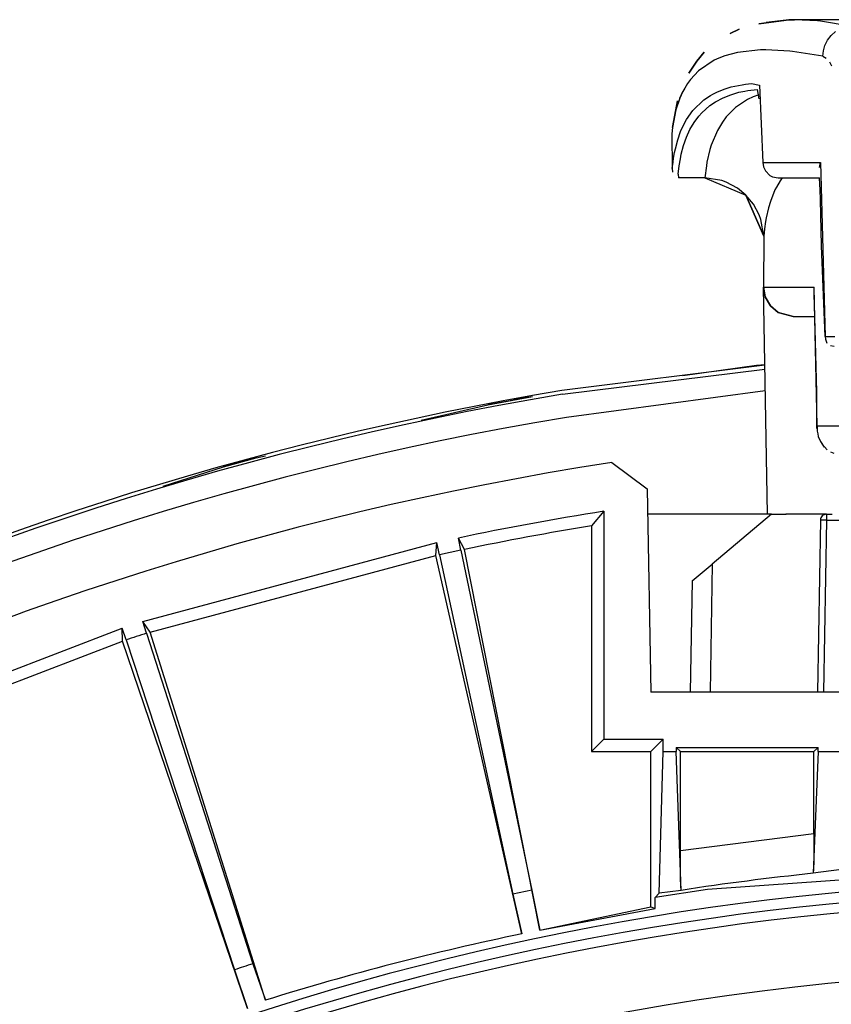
# Model space of a CAD drawing. Header units: millimetres. Extents: x -563 to -60, y -163 to 550.
# Tile 23 of 37: x -345 to -303, y 182 to 232. Entities that reach past the tile are written whole.
import ezdxf

# ---------------------------------------------------------------- set-up
doc = ezdxf.new("R2010")
doc.units = ezdxf.units.MM

# ---------------------------------------------------------------- blocks, each defined once
blk = doc.blocks.new('Rueckteil__8', base_point=(-447.893, -152.204))
at = {"color": 7, "linetype": 'Continuous'}
for p, q in [((-311.011, 214.164), (-307.286, 214.688)), ((-311.011, 214.164), (-307.286, 214.688)), ((-307.286, 214.688), (-306.861, 214.729)), ((-307.286, 214.688), (-306.861, 214.729)), ((-320.867, 212.682), (-318.616, 213.096)), ((-324.233, 211.911), (-320.867, 212.682)), ((-324.233, 211.911), (-320.867, 212.682)), ((-332.577, 210), (-332.119, 210.105)), ((-332.577, 210), (-332.119, 210.105)), ((-334.233, 209.548), (-332.577, 210)), ((-337.292, 208.565), (-334.233, 209.548)), ((-337.292, 208.565), (-334.233, 209.548))]:
    blk.add_line(p, q, dxfattribs=at)
for centre, start, end in [((-290.151, 51.668), 100.00022, 100.80021), ((-290.152, 51.668), 104.99979, 105.59979)]:
    blk.add_arc(centre, 163.918, start, end, dxfattribs=at)
blk = doc.blocks.new('Rueckteil-kpl___9', base_point=(-447.893, -152.204))
blk.add_blockref('Rueckteil__8', (-447.893, -152.204))
blk = doc.blocks.new('Stufenlinse__15', base_point=(-427.129, -85.347))
at = {"color": 7, "linetype": 'Continuous'}
blk.add_circle((-290.129, 51.653), 132.472, dxfattribs=at)
blk.add_arc((-290.129, 51.653), 137, 49.00569, 130.99431, dxfattribs=at)
at = {"color": 1, "linetype": 'Continuous'}
for radius in [136.456, 135.963]:
    blk.add_arc((-290.129, 51.653), radius, 48.91164, 131.08836, dxfattribs=at)
blk = doc.blocks.new('Kalibbriereinheit__16', base_point=(-427.129, -85.347))
blk.add_blockref('Stufenlinse__15', (-427.129, -85.347))
blk = doc.blocks.new('Elektronikeinheit_kpl___17', base_point=(-427.129, -85.347))
blk.add_blockref('Kalibbriereinheit__16', (-427.129, -85.347))
blk = doc.blocks.new('Frontteil__24', base_point=(-456.747, -152.348))
at = {"color": 7, "linetype": 'Continuous'}
blk.add_line((-306.861, 214.682), (-317.121, 213.403), dxfattribs=at)
at = {"color": 1, "linetype": 'Continuous'}
for p, q in [((-317.09, 213.219), (-306.857, 214.494)), ((-306.838, 213.389), (-316.895, 212.049))]:
    blk.add_line(p, q, dxfattribs=at)
for radius in [163.8, 162.615]:
    blk.add_arc((-290.129, 51.653), radius, 99.47369, 170.52632, dxfattribs=at)
at = {"color": 7, "linetype": 'Continuous'}
blk.add_arc((-290.129, 51.653), 163.987, 99.47368, 165.02592, dxfattribs=at)
blk = doc.blocks.new('Torsicherung__27', base_point=(-311.568, 207.153))
at = {"color": 7, "linetype": 'Continuous'}
for p, q in [((-307.164, 231.948), (-305.646, 232.148)), ((-305.646, 232.148), (-306.796, 232.018)), ((-305.646, 232.148), (-305.36, 232.153)), ((-305.36, 232.153), (-305.646, 232.148)), ((-274.898, 232.153), (-305.36, 232.153)), ((-308.615, 231.449), (-308.15, 231.674)), ((-310.295, 230.06), (-309.925, 230.515)), ((-310.696, 229.447), (-310.295, 230.06)), ((-311.156, 228.187), (-311.002, 228.523)), ((-307.253, 228.626), (-307.161, 228.152)), ((-311.353, 227.604), (-311.278, 228.051)), ((-311.533, 226.697), (-311.353, 227.604)), ((-311.568, 226.39), (-311.538, 224.63)), ((-311.538, 224.63), (-311.534, 224.447)), ((-304.1, 224.673), (-304.047, 224.939)), ((-309.899, 224.152), (-311.234, 224.153)), ((-309.899, 224.152), (-307.814, 223.283)), ((-309.899, 224.152), (-307.814, 223.283)), ((-309.035, 224.016), (-309.899, 224.152)), ((-308.81, 223.936), (-309.035, 224.016)), ((-306.47, 224.208), (-306.192, 224.153)), ((-306.192, 224.153), (-304.087, 224.153)), ((-304.078, 223.842), (-304.087, 224.153)), ((-308.248, 223.638), (-308.81, 223.936)), ((-307.814, 223.283), (-308.248, 223.638)), ((-304.067, 223.555), (-304.078, 223.842)), ((-304.048, 223.066), (-304.067, 223.555)), ((-307.814, 223.283), (-306.916, 221.205)), ((-307.432, 222.822), (-307.814, 223.283)), ((-303.987, 220.728), (-304.048, 223.066)), ((-307.147, 222.294), (-307.432, 222.822)), ((-307.056, 222.046), (-307.147, 222.294)), ((-306.916, 221.205), (-307.056, 222.046)), ((-306.916, 221.205), (-306.929, 218.626)), ((-303.816, 216.144), (-303.987, 220.728)), ((-306.929, 218.626), (-306.84, 218.14)), ((-306.729, 207.153), (-306.929, 218.626)), ((-306.84, 218.14), (-306.579, 217.688)), ((-304.378, 218.288), (-304.323, 216.514)), ((-306.579, 217.688), (-306.18, 217.354)), ((-306.18, 217.354), (-305.43, 217.153)), ((-305.43, 217.153), (-305.064, 217.153)), ((-305.064, 217.153), (-304.343, 217.153)), ((-304.323, 216.514), (-304.253, 213.343)), ((-303.816, 216.144), (-303.797, 216.008)), ((-303.797, 216.008), (-303.726, 215.808)), ((-303.538, 215.683), (-303.354, 215.653)), ((-304.253, 213.343), (-304.248, 212.369)), ((-304.248, 212.369), (-304.244, 211.494)), ((-304.188, 211.212), (-304.155, 211.08)), ((-304.053, 210.829), (-303.852, 210.545)), ((-306.517, 207.153), (-306.729, 207.153)), ((-303.937, 207.153), (-305.795, 207.153))]:
    blk.add_line(p, q, dxfattribs=at)
at = {"color": 1, "linetype": 'Continuous'}
for p, q in [((-304.192, 232.087), (-305.36, 232.153)), ((-304.05, 232.071), (-304.192, 232.087)), ((-302.54, 231.823), (-304.05, 232.071)), ((-303.51, 231.358), (-303.29, 231.557)), ((-303.82, 230.849), (-303.69, 231.117)), ((-303.69, 231.117), (-303.51, 231.358)), ((-308.242, 230.494), (-308.885, 230.324)), ((-307.077, 230.621), (-308.242, 230.494)), ((-306.809, 230.626), (-307.077, 230.621)), ((-305.6, 230.562), (-306.809, 230.626)), ((-305.455, 230.546), (-305.6, 230.562)), ((-303.923, 230.302), (-305.455, 230.546)), ((-303.923, 230.302), (-303.896, 230.572)), ((-303.896, 230.572), (-303.865, 230.711)), ((-303.865, 230.711), (-303.82, 230.849)), ((-309.414, 230.105), (-310.209, 229.567)), ((-309.189, 230.208), (-309.414, 230.105)), ((-308.885, 230.324), (-309.189, 230.208)), ((-303.923, 230.302), (-303.75, 230.211)), ((-303.589, 230.014), (-303.495, 229.828)), ((-310.209, 229.567), (-310.613, 229.134)), ((-310.613, 229.134), (-310.768, 228.92)), ((-311.002, 228.523), (-311.156, 228.187)), ((-310.907, 228.697), (-311.002, 228.523)), ((-310.768, 228.92), (-310.907, 228.697)), ((-309.483, 228.392), (-309.259, 228.503)), ((-309.259, 228.503), (-308.874, 228.655)), ((-308.874, 228.655), (-308.555, 228.751)), ((-308.582, 228.362), (-308.168, 228.482)), ((-308.555, 228.751), (-308.014, 228.864)), ((-308.168, 228.482), (-307.869, 228.545)), ((-308.014, 228.864), (-307.841, 228.889)), ((-307.869, 228.545), (-307.725, 228.57)), ((-307.841, 228.889), (-307.54, 228.921)), ((-307.725, 228.57), (-307.253, 228.626)), ((-307.54, 228.921), (-307.134, 228.841)), ((-307.134, 228.841), (-306.957, 224.939)), ((-311.156, 228.187), (-311.353, 227.604)), ((-310.503, 227.561), (-309.941, 228.099)), ((-309.941, 228.099), (-309.615, 228.317)), ((-309.646, 227.807), (-309.361, 228.001)), ((-309.615, 228.317), (-309.483, 228.392)), ((-309.361, 228.001), (-308.966, 228.21)), ((-308.966, 228.21), (-308.582, 228.362)), ((-307.736, 228.111), (-308.194, 227.821)), ((-307.448, 228.249), (-307.736, 228.111)), ((-307.17, 228.353), (-307.448, 228.249)), ((-311.353, 227.604), (-311.533, 226.697)), ((-310.826, 227.1), (-310.503, 227.561)), ((-310.05, 227.446), (-309.646, 227.807)), ((-308.339, 227.707), (-308.807, 227.237)), ((-308.194, 227.821), (-308.339, 227.707)), ((-310.944, 226.889), (-310.826, 227.1)), ((-310.441, 226.953), (-310.206, 227.271)), ((-310.206, 227.271), (-310.05, 227.446)), ((-308.807, 227.237), (-309.008, 226.968)), ((-311.533, 226.697), (-311.568, 226.39)), ((-311.267, 226.084), (-311.12, 226.503)), ((-311.12, 226.503), (-310.944, 226.889)), ((-310.822, 226.217), (-310.646, 226.601)), ((-310.646, 226.601), (-310.441, 226.953)), ((-309.254, 226.556), (-309.566, 225.809)), ((-309.008, 226.968), (-309.254, 226.556)), ((-311.386, 225.632), (-311.267, 226.084)), ((-310.968, 225.799), (-310.822, 226.217)), ((-311.425, 225.441), (-311.386, 225.632)), ((-311.086, 225.349), (-310.968, 225.799)), ((-309.633, 225.594), (-309.786, 224.949)), ((-309.566, 225.809), (-309.633, 225.594)), ((-311.503, 224.951), (-311.475, 225.147)), ((-311.475, 225.147), (-311.425, 225.441)), ((-311.19, 224.771), (-311.133, 225.121)), ((-311.133, 225.121), (-311.086, 225.349)), ((-311.538, 224.63), (-311.503, 224.951)), ((-311.238, 224.35), (-311.19, 224.771)), ((-309.818, 224.77), (-309.899, 224.152)), ((-309.786, 224.949), (-309.818, 224.77)), ((-306.957, 224.939), (-306.924, 224.721)), ((-306.957, 224.939), (-304.047, 224.939)), ((-306.924, 224.721), (-306.827, 224.507)), ((-306.827, 224.507), (-306.606, 224.28)), ((-304.047, 224.939), (-303.816, 216.144)), ((-311.238, 224.35), (-311.234, 224.153)), ((-306.606, 224.28), (-306.47, 224.208)), ((-306.083, 224.013), (-306.278, 223.681)), ((-305.983, 224.153), (-306.083, 224.013)), ((-306.346, 223.545), (-306.581, 222.96)), ((-306.278, 223.681), (-306.346, 223.545)), ((-306.675, 222.645), (-306.793, 222.13)), ((-306.581, 222.96), (-306.675, 222.645)), ((-306.793, 222.13), (-306.823, 221.959)), ((-306.877, 221.587), (-306.916, 221.205)), ((-306.823, 221.959), (-306.877, 221.587)), ((-306.929, 218.626), (-304.363, 218.626)), ((-304.207, 211.626), (-304.363, 218.626)), ((-303.816, 216.144), (-303.321, 216.144)), ((-303.816, 216.144), (-303.797, 216.008)), ((-304.207, 211.626), (-304.244, 211.494)), ((-304.207, 211.626), (-302.683, 211.626)), ((-304.207, 211.626), (-304.207, 211.348)), ((-304.207, 211.348), (-304.188, 211.212)), ((-304.155, 211.08), (-304.053, 210.829)), ((-304.053, 210.829), (-303.967, 210.689)), ((-303.967, 210.689), (-303.703, 210.416)), ((-303.547, 210.314), (-303.375, 210.236))]:
    blk.add_line(p, q, dxfattribs=at)
blk = doc.blocks.new('Lagerbock__28', base_point=(-310.629, 198.153))
at = {"color": 7, "linetype": 'Continuous'}
for p, q in [((-306.517, 207.153), (-309.519, 204.634)), ((-306.517, 207.153), (-305.781, 207.153)), ((-303.747, 207.153), (-303.455, 207.153)), ((-276.803, 207.153), (-276.511, 207.153)), ((-274.478, 207.153), (-273.742, 207.153)), ((-270.739, 204.634), (-273.742, 207.153)), ((-304.047, 206.858), (-304.199, 198.153)), ((-300.059, 198.153), (-300.211, 206.858)), ((-296.047, 206.858), (-296.199, 198.153)), ((-292.059, 198.153), (-292.211, 206.858)), ((-288.047, 206.858), (-288.199, 198.153)), ((-284.059, 198.153), (-284.211, 206.858)), ((-280.047, 206.858), (-280.199, 198.153)), ((-276.059, 198.153), (-276.211, 206.858)), ((-310.531, 203.784), (-309.519, 204.634)), ((-270.739, 204.634), (-269.727, 203.784)), ((-310.531, 203.784), (-310.629, 198.153)), ((-269.629, 198.153), (-269.727, 203.784))]:
    blk.add_line(p, q, dxfattribs=at)
at = {"color": 1, "linetype": 'Continuous'}
for p, q in [((-303.747, 207.153), (-303.747, 206.858)), ((-300.511, 207.153), (-300.511, 206.858)), ((-295.747, 207.153), (-295.747, 206.858)), ((-292.511, 207.153), (-292.511, 206.858)), ((-287.747, 207.153), (-287.747, 206.858)), ((-284.511, 207.153), (-284.511, 206.858)), ((-279.747, 207.153), (-279.747, 206.858)), ((-276.511, 207.153), (-276.511, 206.858)), ((-303.747, 206.858), (-303.899, 198.153)), ((-303.747, 206.858), (-300.511, 206.858)), ((-300.359, 198.153), (-300.511, 206.858)), ((-295.747, 206.858), (-295.899, 198.153)), ((-295.747, 206.858), (-292.511, 206.858)), ((-292.359, 198.153), (-292.511, 206.858)), ((-287.747, 206.858), (-287.899, 198.153)), ((-287.747, 206.858), (-284.511, 206.858)), ((-284.359, 198.153), (-284.511, 206.858)), ((-279.747, 206.858), (-279.899, 198.153)), ((-279.747, 206.858), (-276.511, 206.858)), ((-276.359, 198.153), (-276.511, 206.858)), ((-309.519, 204.634), (-309.632, 198.153)), ((-270.626, 198.153), (-270.739, 204.634))]:
    blk.add_line(p, q, dxfattribs=at)
at = {"color": 7, "linetype": 'Continuous'}
for centre, start, end in [((-303.75, 206.855), 89.4978, 179.5022), ((-300.509, 206.855), 0.4978, 90.5022), ((-295.75, 206.855), 89.4978, 179.5022), ((-292.509, 206.855), 0.4978, 90.5022), ((-287.75, 206.855), 89.4978, 179.5022), ((-284.509, 206.855), 0.4978, 90.5022), ((-279.75, 206.855), 89.4978, 179.5022), ((-276.509, 206.855), 0.4978, 90.5022)]:
    blk.add_arc(centre, 0.297, start, end, dxfattribs=at)
at = {"color": 1, "linetype": 'Continuous'}
for points in [[(-303.747, 206.858), (-303.834, 206.859), (-303.975, 206.859), (-304.038, 206.858), (-304.047, 206.858)], [(-300.211, 206.858), (-300.22, 206.858), (-300.283, 206.859), (-300.424, 206.859), (-300.511, 206.858)], [(-295.747, 206.858), (-295.834, 206.859), (-295.975, 206.859), (-296.038, 206.858), (-296.047, 206.858)], [(-292.211, 206.858), (-292.22, 206.858), (-292.283, 206.859), (-292.424, 206.859), (-292.511, 206.858)], [(-287.747, 206.858), (-287.834, 206.859), (-287.975, 206.859), (-288.038, 206.858), (-288.047, 206.858)], [(-284.211, 206.858), (-284.22, 206.858), (-284.283, 206.859), (-284.424, 206.859), (-284.511, 206.858)], [(-279.747, 206.858), (-279.834, 206.859), (-279.975, 206.859), (-280.038, 206.858), (-280.047, 206.858)], [(-276.211, 206.858), (-276.22, 206.858), (-276.283, 206.859), (-276.424, 206.859), (-276.511, 206.858)]]:
    blk.add_spline(points, degree=3, dxfattribs=at)
blk = doc.blocks.new('Torsicherung_EZ_kpl__31', base_point=(-311.568, 188.653))
for name, p in [('Torsicherung__27', (-311.568, 207.153)), ('Lagerbock__28', (-310.629, 198.153))]:
    blk.add_blockref(name, p)
blk = doc.blocks.new('Linsengehaeuse__52', base_point=(-448.248, -106.466))
at = {"color": 7, "linetype": 'Continuous'}
for p, q in [((-314.595, 209.771), (-312.809, 208.429)), ((-312.809, 208.429), (-312.629, 198.153)), ((-315.001, 207.306), (-315.629, 206.568)), ((-315.001, 207.306), (-315.001, 195.781)), ((-307.18, 207.153), (-312.786, 207.153)), ((-306.729, 207.153), (-307.18, 207.153)), ((-315.629, 206.568), (-315.629, 195.153)), ((-338.311, 201.737), (-323.444, 205.72)), ((-323.491, 205.067), (-323.444, 205.72)), ((-323.307, 205.107), (-323.444, 205.72)), ((-322.235, 205.335), (-322.359, 205.951)), ((-322.051, 205.373), (-322.359, 205.951)), ((-322.235, 205.335), (-323.307, 205.107)), ((-323.307, 205.107), (-319.598, 187.951)), ((-322.235, 205.335), (-318.646, 188.153)), ((-318.238, 186.133), (-322.051, 205.373)), ((-337.944, 201.194), (-323.491, 205.067)), ((-319.149, 185.939), (-323.491, 205.067)), ((-338.123, 201.137), (-338.311, 201.737)), ((-337.944, 201.194), (-338.311, 201.737)), ((-353.735, 195.878), (-339.366, 201.394)), ((-339.345, 200.739), (-339.366, 201.394)), ((-339.166, 200.798), (-339.366, 201.394)), ((-338.123, 201.137), (-332.758, 184.425)), ((-332.11, 182.587), (-337.944, 201.194)), ((-353.313, 195.377), (-339.345, 200.739)), ((-333.026, 182.17), (-339.345, 200.739)), ((-339.166, 200.798), (-333.683, 184.124)), ((-267.629, 198.153), (-312.629, 198.153)), ((-315.001, 195.781), (-315.629, 195.153)), ((-315.001, 195.781), (-312.001, 195.781)), ((-312.629, 195.153), (-312.001, 195.781)), ((-312.001, 195.153), (-312.001, 195.781)), ((-315.629, 195.153), (-312.629, 195.153)), ((-312.629, 187.299), (-312.629, 195.153)), ((-312.212, 187.997), (-312.001, 195.153)), ((-312.001, 195.153), (-311.339, 195.153)), ((-311.339, 195.362), (-311.339, 195.153)), ((-311.339, 195.362), (-311.129, 195.153)), ((-311.339, 195.362), (-304.17, 195.362)), ((-311.095, 188.14), (-311.339, 195.153)), ((-311.129, 195.153), (-304.379, 195.153)), ((-311.129, 190.157), (-311.129, 195.153)), ((-304.17, 195.153), (-304.413, 189)), ((-304.379, 195.153), (-304.17, 195.362)), ((-304.379, 191.014), (-304.379, 195.153)), ((-304.17, 195.153), (-304.17, 195.362)), ((-304.17, 195.153), (-302.628, 195.153)), ((-304.379, 191.014), (-304.385, 189.91)), ((-311.128, 189.578), (-311.129, 190.157)), ((-304.385, 189.91), (-304.389, 189.606)), ((-311.119, 188.744), (-311.128, 189.578)), ((-302.453, 189.259), (-304.413, 189)), ((-304.398, 189.231), (-304.413, 189)), ((-304.389, 189.606), (-304.398, 189.231)), ((-311.111, 188.369), (-311.119, 188.744)), ((-300.516, 188.84), (-309.759, 188.179)), ((-318.646, 188.153), (-319.598, 187.951)), ((-318.646, 188.153), (-318.238, 186.133)), ((-309.759, 188.179), (-312.402, 187.773)), ((-311.095, 188.14), (-311.111, 188.369)), ((-319.598, 187.951), (-319.149, 185.939)), ((-312.402, 187.773), (-312.212, 187.997)), ((-312.402, 187.222), (-312.402, 187.773)), ((-311.095, 188.14), (-312.212, 187.997)), ((-318.238, 186.133), (-312.629, 187.299)), ((-318.238, 186.133), (-312.402, 187.222)), ((-312.629, 187.299), (-312.402, 187.222)), ((-332.758, 184.425), (-332.11, 182.587)), ((-333.683, 184.124), (-333.026, 182.17))]:
    blk.add_line(p, q, dxfattribs=at)
at = {"color": 1, "linetype": 'Continuous'}
blk.add_line((-311.129, 190.157), (-304.379, 191.014), dxfattribs=at)
at = {"color": 7, "linetype": 'Continuous'}
for centre, radius, start, end in [((-290.129, 51.653), 160, 98.79581, 171.20419), ((-290.129, 51.653), 157.628, 99.07844, 101.79843), ((-290.129, 51.653), 157, 99.34741, 101.73121), ((-290.129, 51.653), 157, 107.8, 108.2), ((-291.256, 51.356), 137.443, 101.70906, 107.29236), ((-291.256, 51.356), 137.443, 101.70906, 107.29236), ((-290.129, 51.653), 139.447, 107.8, 108.2)]:
    blk.add_arc(centre, radius, start, end, dxfattribs=at)
at = {"color": 1, "linetype": 'Continuous'}
blk.add_arc((-290.129, 51.653), 138.088, 95.9375, 98.73292, dxfattribs=at)
blk = doc.blocks.new('Linsengehaeuse_kpl___56', base_point=(-469.229, -134.44))
for name, p in [('Torsicherung_EZ_kpl__31', (-311.568, 188.653)), ('Linsengehaeuse__52', (-448.248, -106.466))]:
    blk.add_blockref(name, p)
blk = doc.blocks.new('Lagerbock__59', base_point=(-310.629, 198.153))
at = {"color": 7, "linetype": 'Continuous'}
for p, q in [((-306.517, 207.153), (-309.519, 204.634)), ((-306.517, 207.153), (-305.781, 207.153)), ((-303.747, 207.153), (-303.455, 207.153)), ((-276.803, 207.153), (-276.511, 207.153)), ((-274.478, 207.153), (-273.742, 207.153)), ((-270.739, 204.634), (-273.742, 207.153)), ((-304.047, 206.858), (-304.199, 198.153)), ((-300.059, 198.153), (-300.211, 206.858)), ((-296.047, 206.858), (-296.199, 198.153)), ((-292.059, 198.153), (-292.211, 206.858)), ((-288.047, 206.858), (-288.199, 198.153)), ((-284.059, 198.153), (-284.211, 206.858)), ((-280.047, 206.858), (-280.199, 198.153)), ((-276.059, 198.153), (-276.211, 206.858)), ((-310.531, 203.784), (-309.519, 204.634)), ((-270.739, 204.634), (-269.727, 203.784)), ((-310.531, 203.784), (-310.629, 198.153)), ((-269.629, 198.153), (-269.727, 203.784))]:
    blk.add_line(p, q, dxfattribs=at)
at = {"color": 1, "linetype": 'Continuous'}
for p, q in [((-303.747, 207.153), (-303.747, 206.858)), ((-300.511, 207.153), (-300.511, 206.858)), ((-295.747, 207.153), (-295.747, 206.858)), ((-292.511, 207.153), (-292.511, 206.858)), ((-287.747, 207.153), (-287.747, 206.858)), ((-284.511, 207.153), (-284.511, 206.858)), ((-279.747, 207.153), (-279.747, 206.858)), ((-276.511, 207.153), (-276.511, 206.858)), ((-303.747, 206.858), (-303.899, 198.153)), ((-303.747, 206.858), (-300.511, 206.858)), ((-300.359, 198.153), (-300.511, 206.858)), ((-295.747, 206.858), (-295.899, 198.153)), ((-295.747, 206.858), (-292.511, 206.858)), ((-292.359, 198.153), (-292.511, 206.858)), ((-287.747, 206.858), (-287.899, 198.153)), ((-287.747, 206.858), (-284.511, 206.858)), ((-284.359, 198.153), (-284.511, 206.858)), ((-279.747, 206.858), (-279.899, 198.153)), ((-279.747, 206.858), (-276.511, 206.858)), ((-276.359, 198.153), (-276.511, 206.858)), ((-309.519, 204.634), (-309.632, 198.153)), ((-270.626, 198.153), (-270.739, 204.634))]:
    blk.add_line(p, q, dxfattribs=at)
at = {"color": 7, "linetype": 'Continuous'}
for centre, start, end in [((-303.75, 206.855), 89.4978, 179.5022), ((-300.509, 206.855), 0.4978, 90.5022), ((-295.75, 206.855), 89.4978, 179.5022), ((-292.509, 206.855), 0.4978, 90.5022), ((-287.75, 206.855), 89.4978, 179.5022), ((-284.509, 206.855), 0.4978, 90.5022), ((-279.75, 206.855), 89.4978, 179.5022), ((-276.509, 206.855), 0.4978, 90.5022)]:
    blk.add_arc(centre, 0.297, start, end, dxfattribs=at)
at = {"color": 1, "linetype": 'Continuous'}
for points in [[(-303.747, 206.858), (-303.834, 206.859), (-303.975, 206.859), (-304.038, 206.858), (-304.047, 206.858)], [(-300.211, 206.858), (-300.22, 206.858), (-300.283, 206.859), (-300.424, 206.859), (-300.511, 206.858)], [(-295.747, 206.858), (-295.834, 206.859), (-295.975, 206.859), (-296.038, 206.858), (-296.047, 206.858)], [(-292.211, 206.858), (-292.22, 206.858), (-292.283, 206.859), (-292.424, 206.859), (-292.511, 206.858)], [(-287.747, 206.858), (-287.834, 206.859), (-287.975, 206.859), (-288.038, 206.858), (-288.047, 206.858)], [(-284.211, 206.858), (-284.22, 206.858), (-284.283, 206.859), (-284.424, 206.859), (-284.511, 206.858)], [(-279.747, 206.858), (-279.834, 206.859), (-279.975, 206.859), (-280.038, 206.858), (-280.047, 206.858)], [(-276.211, 206.858), (-276.22, 206.858), (-276.283, 206.859), (-276.424, 206.859), (-276.511, 206.858)]]:
    blk.add_spline(points, degree=3, dxfattribs=at)
blk = doc.blocks.new('Torsicherung__60', base_point=(-311.568, 207.153))
at = {"color": 7, "linetype": 'Continuous'}
for p, q in [((-305.646, 232.148), (-307.164, 231.948)), ((-305.646, 232.148), (-306.796, 232.018)), ((-305.36, 232.153), (-305.646, 232.148)), ((-305.36, 232.153), (-305.646, 232.148)), ((-274.898, 232.153), (-305.36, 232.153)), ((-308.15, 231.674), (-308.615, 231.449)), ((-309.925, 230.515), (-310.295, 230.06)), ((-310.295, 230.06), (-310.696, 229.447)), ((-311.002, 228.523), (-311.156, 228.187)), ((-307.253, 228.626), (-307.161, 228.152)), ((-311.278, 228.051), (-311.353, 227.604)), ((-311.353, 227.604), (-311.533, 226.697)), ((-311.568, 226.39), (-311.538, 224.63)), ((-311.538, 224.63), (-311.534, 224.447)), ((-304.1, 224.673), (-304.047, 224.939)), ((-309.899, 224.152), (-311.234, 224.153)), ((-309.899, 224.152), (-307.814, 223.283)), ((-309.899, 224.152), (-307.814, 223.283)), ((-309.035, 224.016), (-309.899, 224.152)), ((-308.81, 223.936), (-309.035, 224.016)), ((-306.47, 224.208), (-306.192, 224.153)), ((-306.192, 224.153), (-304.087, 224.153)), ((-304.078, 223.842), (-304.087, 224.153)), ((-308.248, 223.638), (-308.81, 223.936)), ((-307.814, 223.283), (-308.248, 223.638)), ((-304.067, 223.555), (-304.078, 223.842)), ((-304.048, 223.066), (-304.067, 223.555)), ((-306.916, 221.205), (-307.814, 223.283)), ((-307.432, 222.822), (-307.814, 223.283)), ((-303.987, 220.728), (-304.048, 223.066)), ((-307.147, 222.294), (-307.432, 222.822)), ((-307.056, 222.046), (-307.147, 222.294)), ((-306.916, 221.205), (-307.056, 222.046)), ((-306.916, 221.205), (-306.929, 218.626)), ((-303.816, 216.144), (-303.987, 220.728)), ((-306.84, 218.14), (-306.929, 218.626)), ((-306.729, 207.153), (-306.929, 218.626)), ((-306.579, 217.688), (-306.84, 218.14)), ((-304.378, 218.288), (-304.323, 216.514)), ((-306.18, 217.354), (-306.579, 217.688)), ((-305.43, 217.153), (-306.18, 217.354)), ((-305.43, 217.153), (-305.064, 217.153)), ((-305.064, 217.153), (-304.343, 217.153)), ((-304.323, 216.514), (-304.253, 213.343)), ((-303.816, 216.144), (-303.797, 216.008)), ((-303.797, 216.008), (-303.726, 215.808)), ((-303.538, 215.683), (-303.354, 215.653)), ((-304.253, 213.343), (-304.248, 212.369)), ((-304.248, 212.369), (-304.244, 211.494)), ((-304.188, 211.212), (-304.155, 211.08)), ((-304.053, 210.829), (-303.852, 210.545)), ((-306.517, 207.153), (-306.729, 207.153)), ((-303.937, 207.153), (-305.795, 207.153)), ((-303.747, 207.153), (-303.937, 207.153))]:
    blk.add_line(p, q, dxfattribs=at)
at = {"color": 1, "linetype": 'Continuous'}
for p, q in [((-304.192, 232.087), (-305.36, 232.153)), ((-304.05, 232.071), (-304.192, 232.087)), ((-302.54, 231.823), (-304.05, 232.071)), ((-303.51, 231.358), (-303.29, 231.557)), ((-303.82, 230.849), (-303.69, 231.117)), ((-303.69, 231.117), (-303.51, 231.358)), ((-308.242, 230.494), (-308.885, 230.324)), ((-307.077, 230.621), (-308.242, 230.494)), ((-306.809, 230.626), (-307.077, 230.621)), ((-305.6, 230.562), (-306.809, 230.626)), ((-305.455, 230.546), (-305.6, 230.562)), ((-303.923, 230.302), (-305.455, 230.546)), ((-303.923, 230.302), (-303.896, 230.572)), ((-303.896, 230.572), (-303.865, 230.711)), ((-303.865, 230.711), (-303.82, 230.849)), ((-309.414, 230.105), (-310.209, 229.567)), ((-309.189, 230.208), (-309.414, 230.105)), ((-308.885, 230.324), (-309.189, 230.208)), ((-303.923, 230.302), (-303.75, 230.211)), ((-303.589, 230.014), (-303.495, 229.828)), ((-310.209, 229.567), (-310.613, 229.134)), ((-310.613, 229.134), (-310.768, 228.92)), ((-311.002, 228.523), (-311.156, 228.187)), ((-310.907, 228.697), (-311.002, 228.523)), ((-310.768, 228.92), (-310.907, 228.697)), ((-309.483, 228.392), (-309.259, 228.503)), ((-309.259, 228.503), (-308.874, 228.655)), ((-308.874, 228.655), (-308.555, 228.751)), ((-308.582, 228.362), (-308.168, 228.482)), ((-308.555, 228.751), (-308.014, 228.864)), ((-308.168, 228.482), (-307.869, 228.545)), ((-308.014, 228.864), (-307.841, 228.889)), ((-307.869, 228.545), (-307.725, 228.57)), ((-307.841, 228.889), (-307.54, 228.921)), ((-307.725, 228.57), (-307.253, 228.626)), ((-307.54, 228.921), (-307.134, 228.841)), ((-307.134, 228.841), (-306.957, 224.939)), ((-311.156, 228.187), (-311.353, 227.604)), ((-310.503, 227.561), (-309.941, 228.099)), ((-309.941, 228.099), (-309.615, 228.317)), ((-309.646, 227.807), (-309.361, 228.001)), ((-309.615, 228.317), (-309.483, 228.392)), ((-309.361, 228.001), (-308.966, 228.21)), ((-308.966, 228.21), (-308.582, 228.362)), ((-307.736, 228.111), (-308.194, 227.821)), ((-307.448, 228.249), (-307.736, 228.111)), ((-307.17, 228.353), (-307.448, 228.249)), ((-311.353, 227.604), (-311.533, 226.697)), ((-310.826, 227.1), (-310.503, 227.561)), ((-310.05, 227.446), (-309.646, 227.807)), ((-308.339, 227.707), (-308.807, 227.237)), ((-308.194, 227.821), (-308.339, 227.707)), ((-310.944, 226.889), (-310.826, 227.1)), ((-310.441, 226.953), (-310.206, 227.271)), ((-310.206, 227.271), (-310.05, 227.446)), ((-308.807, 227.237), (-309.008, 226.968)), ((-311.533, 226.697), (-311.568, 226.39)), ((-311.267, 226.084), (-311.12, 226.503)), ((-311.12, 226.503), (-310.944, 226.889)), ((-310.822, 226.217), (-310.646, 226.601)), ((-310.646, 226.601), (-310.441, 226.953)), ((-309.254, 226.556), (-309.566, 225.809)), ((-309.008, 226.968), (-309.254, 226.556)), ((-311.386, 225.632), (-311.267, 226.084)), ((-310.968, 225.799), (-310.822, 226.217)), ((-311.425, 225.441), (-311.386, 225.632)), ((-311.086, 225.349), (-310.968, 225.799)), ((-309.633, 225.594), (-309.786, 224.949)), ((-309.566, 225.809), (-309.633, 225.594)), ((-311.503, 224.951), (-311.475, 225.147)), ((-311.475, 225.147), (-311.425, 225.441)), ((-311.19, 224.771), (-311.133, 225.121)), ((-311.133, 225.121), (-311.086, 225.349)), ((-311.538, 224.63), (-311.503, 224.951)), ((-311.238, 224.35), (-311.19, 224.771)), ((-309.818, 224.77), (-309.899, 224.152)), ((-309.786, 224.949), (-309.818, 224.77)), ((-306.957, 224.939), (-304.047, 224.939)), ((-306.957, 224.939), (-306.924, 224.721)), ((-306.924, 224.721), (-306.827, 224.507)), ((-306.827, 224.507), (-306.606, 224.28)), ((-304.047, 224.939), (-303.816, 216.144)), ((-311.238, 224.35), (-311.234, 224.153)), ((-306.606, 224.28), (-306.47, 224.208)), ((-306.083, 224.013), (-306.278, 223.681)), ((-305.983, 224.153), (-306.083, 224.013)), ((-306.346, 223.545), (-306.581, 222.96)), ((-306.278, 223.681), (-306.346, 223.545)), ((-306.675, 222.645), (-306.793, 222.13)), ((-306.581, 222.96), (-306.675, 222.645)), ((-306.793, 222.13), (-306.823, 221.959)), ((-306.877, 221.587), (-306.916, 221.205)), ((-306.823, 221.959), (-306.877, 221.587)), ((-306.929, 218.626), (-304.363, 218.626)), ((-304.207, 211.626), (-304.363, 218.626)), ((-303.816, 216.144), (-303.321, 216.144)), ((-303.816, 216.144), (-303.797, 216.008)), ((-304.207, 211.626), (-304.244, 211.494)), ((-304.207, 211.626), (-302.683, 211.626)), ((-304.207, 211.626), (-304.207, 211.348)), ((-304.207, 211.348), (-304.188, 211.212)), ((-304.155, 211.08), (-304.053, 210.829)), ((-304.053, 210.829), (-303.967, 210.689)), ((-303.967, 210.689), (-303.703, 210.416)), ((-303.547, 210.314), (-303.375, 210.236))]:
    blk.add_line(p, q, dxfattribs=at)
blk = doc.blocks.new('Torsicherung_EZ_kpl__61', base_point=(-311.568, 188.653))
for name, p in [('Torsicherung__60', (-311.568, 207.153)), ('Lagerbock__59', (-310.629, 198.153))]:
    blk.add_blockref(name, p)
blk = doc.blocks.new('Linsengehaeuse__79', base_point=(-448.248, -106.466))
at = {"color": 7, "linetype": 'Continuous'}
for p, q in [((-314.595, 209.771), (-312.809, 208.429)), ((-312.809, 208.429), (-312.629, 198.153)), ((-315.001, 207.306), (-315.629, 206.568)), ((-315.001, 207.306), (-315.001, 195.781)), ((-307.18, 207.153), (-312.786, 207.153)), ((-306.729, 207.153), (-307.18, 207.153)), ((-315.629, 206.568), (-315.629, 195.153)), ((-338.311, 201.737), (-323.444, 205.72)), ((-323.491, 205.067), (-323.444, 205.72)), ((-323.307, 205.107), (-323.444, 205.72)), ((-322.235, 205.335), (-322.359, 205.951)), ((-322.051, 205.373), (-322.359, 205.951)), ((-322.235, 205.335), (-323.307, 205.107)), ((-323.307, 205.107), (-319.598, 187.951)), ((-322.235, 205.335), (-318.646, 188.153)), ((-318.238, 186.133), (-322.051, 205.373)), ((-337.944, 201.194), (-323.491, 205.067)), ((-319.149, 185.939), (-323.491, 205.067)), ((-338.123, 201.137), (-338.311, 201.737)), ((-337.944, 201.194), (-338.311, 201.737)), ((-353.735, 195.878), (-339.366, 201.394)), ((-339.345, 200.739), (-339.366, 201.394)), ((-339.166, 200.798), (-339.366, 201.394)), ((-338.123, 201.137), (-332.758, 184.425)), ((-332.11, 182.587), (-337.944, 201.194)), ((-353.313, 195.377), (-339.345, 200.739)), ((-333.026, 182.17), (-339.345, 200.739)), ((-339.166, 200.798), (-333.683, 184.124)), ((-267.629, 198.153), (-312.629, 198.153)), ((-315.001, 195.781), (-315.629, 195.153)), ((-315.001, 195.781), (-312.001, 195.781)), ((-312.629, 195.153), (-312.001, 195.781)), ((-312.001, 195.153), (-312.001, 195.781)), ((-315.629, 195.153), (-312.629, 195.153)), ((-312.629, 187.299), (-312.629, 195.153)), ((-312.212, 187.997), (-312.001, 195.153)), ((-312.001, 195.153), (-311.339, 195.153)), ((-311.339, 195.362), (-311.339, 195.153)), ((-311.339, 195.362), (-311.129, 195.153)), ((-311.339, 195.362), (-304.17, 195.362)), ((-311.095, 188.14), (-311.339, 195.153)), ((-311.129, 195.153), (-304.379, 195.153)), ((-311.129, 190.157), (-311.129, 195.153)), ((-304.17, 195.153), (-304.413, 189)), ((-304.379, 195.153), (-304.17, 195.362)), ((-304.379, 191.014), (-304.379, 195.153)), ((-304.17, 195.153), (-304.17, 195.362)), ((-304.17, 195.153), (-302.628, 195.153)), ((-304.379, 191.014), (-304.385, 189.91)), ((-311.128, 189.578), (-311.129, 190.157)), ((-304.385, 189.91), (-304.389, 189.606)), ((-311.119, 188.744), (-311.128, 189.578)), ((-302.453, 189.259), (-304.413, 189)), ((-304.398, 189.231), (-304.413, 189)), ((-304.389, 189.606), (-304.398, 189.231)), ((-311.111, 188.369), (-311.119, 188.744)), ((-300.516, 188.84), (-309.759, 188.179)), ((-318.646, 188.153), (-319.598, 187.951)), ((-318.646, 188.153), (-318.238, 186.133)), ((-309.759, 188.179), (-312.402, 187.773)), ((-311.095, 188.14), (-311.111, 188.369)), ((-319.598, 187.951), (-319.149, 185.939)), ((-312.402, 187.773), (-312.212, 187.997)), ((-312.402, 187.222), (-312.402, 187.773)), ((-311.095, 188.14), (-312.212, 187.997)), ((-318.238, 186.133), (-312.629, 187.299)), ((-318.238, 186.133), (-312.402, 187.222)), ((-312.629, 187.299), (-312.402, 187.222)), ((-332.758, 184.425), (-332.11, 182.587)), ((-333.683, 184.124), (-333.026, 182.17))]:
    blk.add_line(p, q, dxfattribs=at)
at = {"color": 1, "linetype": 'Continuous'}
blk.add_line((-311.129, 190.157), (-304.379, 191.014), dxfattribs=at)
at = {"color": 7, "linetype": 'Continuous'}
for centre, radius, start, end in [((-290.129, 51.653), 160, 98.79581, 171.20419), ((-290.129, 51.653), 157.628, 99.07844, 101.79843), ((-290.129, 51.653), 157, 99.34741, 101.73121), ((-290.129, 51.653), 157, 107.8, 108.2), ((-291.256, 51.356), 137.443, 101.70906, 107.29236), ((-291.256, 51.356), 137.443, 101.70906, 107.29236), ((-290.129, 51.653), 139.447, 107.8, 108.2)]:
    blk.add_arc(centre, radius, start, end, dxfattribs=at)
at = {"color": 1, "linetype": 'Continuous'}
blk.add_arc((-290.129, 51.653), 138.088, 95.9375, 98.73292, dxfattribs=at)
blk = doc.blocks.new('Linsengehaeuse_kpl_-Mot-L4_0006142__86', base_point=(-469.229, -134.44))
for name, p in [('Torsicherung_EZ_kpl__61', (-311.568, 188.653)), ('Linsengehaeuse__79', (-448.248, -106.466))]:
    blk.add_blockref(name, p)
blk = doc.blocks.new('Gehaeuse_kpl__87', base_point=(-469.229, -152.348))
for name, p in [('Linsengehaeuse_kpl___56', (-469.229, -134.44)), ('Linsengehaeuse_kpl_-Mot-L4_0006142__86', (-469.229, -134.44)), ('Frontteil__24', (-456.747, -152.348))]:
    blk.add_blockref(name, p)
blk = doc.blocks.new('L10-für-dxf-Internet__113', base_point=(-562.569, -163.347))
for name, p in [('Gehaeuse_kpl__87', (-469.229, -152.348)), ('Rueckteil-kpl___9', (-447.893, -152.204)), ('Elektronikeinheit_kpl___17', (-427.129, -85.347))]:
    blk.add_blockref(name, p)
blk = doc.blocks.new('AllgA', base_point=(-118, 205))
blk.add_blockref('L10-für-dxf-Internet__113', (-562.569, -163.347))

msp = doc.modelspace()

# ---------------------------------------------------------------- block references
msp.add_blockref('AllgA', (-118, 205))

doc.saveas('drawing.dxf')
